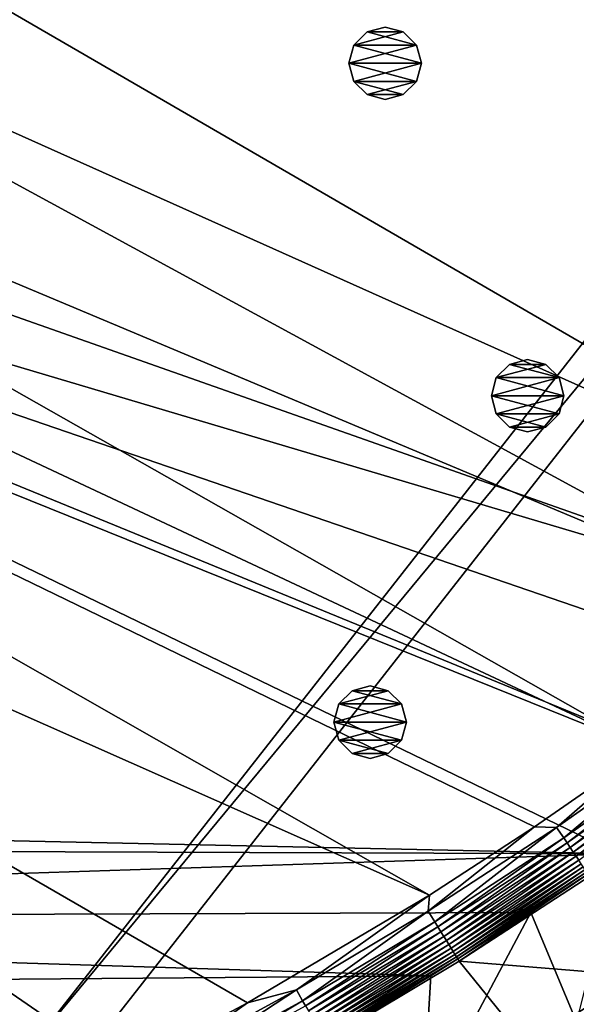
# Model space of a CAD drawing. Header units: metres. Extents: x 0 to 1651, y -1070 to 0.
# Tile 75 of 112: x 934 to 1164, y -682 to -274. Entities that reach past the tile are written whole.
import ezdxf

# ---------------------------------------------------------------- set-up
doc = ezdxf.new("R2010")
doc.units = ezdxf.units.M

msp = doc.modelspace()

# ---------------------------------------------------------------- linework, layer by layer
at = {"layer": 'None'}
for points in [[(799.297241, -195.06424, -403), (713.703674, -223.306305, -403), (1304.547363, -487.969818, -403)], [(1337.562988, -270.158661, -403), (799.297241, -195.06424, -403), (1304.547363, -487.969818, -403)], [(713.703674, -223.306305, -403), (629.783752, -256.189758, -403), (1263.507813, -522.243103, -403)], [(1304.547363, -487.969818, -403), (713.703674, -223.306305, -403), (1263.507813, -522.243103, -403)], [(629.783752, -256.189758, -403), (569.125183, -283.351929, -403), (1193.170532, -576.010864, -403)], [(1263.507813, -522.243103, -403), (629.783752, -256.189758, -403), (1193.170532, -576.010864, -403)], [(1302.379272, -527.437622, -406), (495.653809, -287.867249, -406), (548.162048, -261.558014, -406)], [(1336.091064, -271.071716, -406), (1302.379272, -527.437622, -406), (548.162048, -261.558014, -406)], [(1193.170532, -576.010864, -403), (569.125183, -283.351929, -403), (523.273865, -305.881409, -403)], [(1181.447754, -619.426575, -406), (334.922852, -601.223877, -406), (495.653809, -287.867249, -406)], [(1302.379272, -527.437622, -406), (1270.322021, -553.53772, -406), (495.653809, -287.867249, -406)], [(1270.322021, -553.53772, -406), (1226.428955, -587.216003, -406), (495.653809, -287.867249, -406)], [(495.653809, -287.867249, -406), (1226.428955, -587.216003, -406), (1181.447754, -619.426575, -406)], [(448.937836, -346.290924, -403), (1103.315796, -636.548584, -403), (523.273865, -305.881409, -403)], [(1103.315796, -636.548584, -403), (1146.910767, -608.250427, -403), (523.273865, -305.881409, -403)], [(523.273865, -305.881409, -403), (1146.910767, -608.250427, -403), (1193.170532, -576.010864, -403)], [(448.937836, -346.290924, -403), (357.478821, -608.434082, -403), (976.156128, -708.609314, -403)], [(976.156128, -708.609314, -403), (1028.034058, -681.003662, -403), (448.937836, -346.290924, -403)], [(1028.034058, -681.003662, -403), (1103.315796, -636.548584, -403), (448.937836, -346.290924, -403)], [(1207.900513, -571.863892, -402.52005), (1156.031006, -608.52356, -402.52005), (1158.937256, -612.807983, -401.100159)], [(1207.900513, -571.863892, -402.52005), (1193.170532, -576.010864, -403), (1156.031006, -608.52356, -402.52005)], [(1210.969238, -576.033386, -401.100159), (1207.900513, -571.863892, -402.52005), (1158.937256, -612.807983, -401.100159)], [(1193.170532, -576.010864, -403), (1146.910767, -608.250427, -403), (1156.031006, -608.52356, -402.52005)], [(1210.969238, -576.033386, -401.100159), (1158.937256, -612.807983, -401.100159), (1160.323853, -614.852112, -400.048401)], [(1212.43335, -578.022705, -400.048401), (1210.969238, -576.033386, -401.100159), (1160.323853, -614.852112, -400.048401)], [(1212.43335, -578.022705, -400.048401), (1160.323853, -614.852112, -400.048401), (1161.651001, -616.808777, -398.780426)], [(1213.834839, -579.92688, -398.780426), (1212.43335, -578.022705, -400.048401), (1161.651001, -616.808777, -398.780426)], [(1213.834839, -579.92688, -398.780426), (1161.651001, -616.808777, -398.780426), (1162.909058, -618.66333, -397.307617)], [(1215.163208, -581.73175, -397.307617), (1213.834839, -579.92688, -398.780426), (1162.909058, -618.66333, -397.307617)], [(1215.163208, -581.73175, -397.307617), (1162.909058, -618.66333, -397.307617), (1164.088013, -620.401367, -395.641296)], [(1216.408081, -583.423218, -395.641296), (1215.163208, -581.73175, -397.307617), (1164.088013, -620.401367, -395.641296)], [(1216.408081, -583.423218, -395.641296), (1164.088013, -620.401367, -395.641296), (1165.178345, -622.008911, -393.793457)], [(1181.447754, -619.426575, -406), (341.815216, -616.413513, -406), (334.922852, -601.223877, -406)], [(357.478821, -608.434082, -403), (386.190338, -665.793701, -403), (976.156128, -708.609314, -403)], [(1156.031006, -608.52356, -402.52005), (1146.910767, -608.250427, -403), (1102.798218, -643.156067, -402.52005)], [(1146.910767, -608.250427, -403), (1103.315796, -636.548584, -403), (1102.798218, -643.156067, -402.52005)], [(1156.031006, -608.52356, -402.52005), (1102.798218, -643.156067, -402.52005), (1105.537476, -647.549011, -401.100159)], [(1158.937256, -612.807983, -401.100159), (1156.031006, -608.52356, -402.52005), (1105.537476, -647.549011, -401.100159)], [(1158.937256, -612.807983, -401.100159), (1105.537476, -647.549011, -401.100159), (1106.844482, -649.644897, -400.048401)], [(1160.323853, -614.852112, -400.048401), (1158.937256, -612.807983, -401.100159), (1106.844482, -649.644897, -400.048401)], [(1160.323853, -614.852112, -400.048401), (1106.844482, -649.644897, -400.048401), (1108.095581, -651.651123, -398.780426)], [(1161.651001, -616.808777, -398.780426), (1160.323853, -614.852112, -400.048401), (1108.095581, -651.651123, -398.780426)], [(356.292084, -646.405518, -406), (341.815216, -616.413513, -406), (1181.447754, -619.426575, -406)], [(1145.369263, -643.685303, -406), (356.292084, -646.405518, -406), (1181.447754, -619.426575, -406)], [(1161.651001, -616.808777, -398.780426), (1108.095581, -651.651123, -398.780426), (1109.281372, -653.552734, -397.307617)], [(1162.909058, -618.66333, -397.307617), (1161.651001, -616.808777, -398.780426), (1109.281372, -653.552734, -397.307617)], [(1162.909058, -618.66333, -397.307617), (1109.281372, -653.552734, -397.307617), (1110.392578, -655.334778, -395.641296)], [(1164.088013, -620.401367, -395.641296), (1162.909058, -618.66333, -397.307617), (1110.392578, -655.334778, -395.641296)], [(1181.447754, -619.426575, -406), (1164.248901, -688.90741, -63), (1145.369263, -643.685303, -406)], [(1164.088013, -620.401367, -395.641296), (1110.392578, -655.334778, -395.641296), (1111.42041, -656.983032, -393.793457)], [(1165.178345, -622.008911, -393.793457), (1164.088013, -620.401367, -395.641296), (1111.42041, -656.983032, -393.793457)], [(1165.178345, -622.008911, -393.793457), (1111.42041, -656.983032, -393.793457), (1112.357178, -658.485229, -391.779236)], [(1166.172241, -623.473999, -391.779236), (1165.178345, -622.008911, -393.793457), (1112.357178, -658.485229, -391.779236)], [(1166.172241, -623.473999, -391.779236), (1112.357178, -658.485229, -391.779236), (1113.195679, -659.829895, -389.61441)], [(1167.061768, -624.7854, -389.61441), (1166.172241, -623.473999, -391.779236), (1113.195679, -659.829895, -389.61441)], [(1167.061768, -624.7854, -389.61441), (1113.195679, -659.829895, -389.61441), (1113.928711, -661.005371, -387.314758)], [(1167.839355, -625.931824, -387.314758), (1167.061768, -624.7854, -389.61441), (1113.928711, -661.005371, -387.314758)], [(1167.839355, -625.931824, -387.314758), (1113.928711, -661.005371, -387.314758), (1114.549561, -662.001038, -384.897552)], [(1168.498047, -626.902893, -384.897552), (1167.839355, -625.931824, -387.314758), (1114.549561, -662.001038, -384.897552)], [(1168.498047, -626.902893, -384.897552), (1114.549561, -662.001038, -384.897552), (1115.053955, -662.809814, -382.385681)], [(1169.033203, -627.691711, -382.385681), (1168.498047, -626.902893, -384.897552), (1115.053955, -662.809814, -382.385681)], [(1115.053955, -662.809814, -382.385681), (1115.709473, -663.836426, -377.175201), (1169.033203, -627.691711, -382.385681)], [(1115.709473, -663.836426, -377.175201), (1169.72583, -628.692444, -377.175201), (1169.033203, -627.691711, -382.385681)], [(1169.72583, -628.692444, -377.175201), (1115.709473, -663.836426, -377.175201), (1188.519897, -669.787903, -60)], [(1103.315796, -636.548584, -403), (1028.034058, -681.003662, -403), (1048.279663, -675.714661, -402.52005)], [(1102.798218, -643.156067, -402.52005), (1103.315796, -636.548584, -403), (1048.279663, -675.714661, -402.52005)], [(1145.369263, -643.685303, -406), (1103.928101, -669.917908, -406), (356.292084, -646.405518, -406)], [(1102.798218, -643.156067, -402.52005), (1048.279663, -675.714661, -402.52005), (1050.848145, -680.209656, -401.100159)], [(1105.537476, -647.549011, -401.100159), (1102.798218, -643.156067, -402.52005), (1050.848145, -680.209656, -401.100159)], [(1164.248901, -688.90741, -63), (1100.545654, -728.14679, -63), (1145.369263, -643.685303, -406)], [(1145.369263, -643.685303, -406), (1100.545654, -728.14679, -63), (1103.928101, -669.917908, -406)], [(1103.928101, -669.917908, -406), (371.644379, -675.803894, -406), (356.292084, -646.405518, -406)], [(1105.537476, -647.549011, -401.100159), (1050.848145, -680.209656, -401.100159), (1052.073608, -682.354309, -400.048401)], [(1106.844482, -649.644897, -400.048401), (1105.537476, -647.549011, -401.100159), (1052.073608, -682.354309, -400.048401)], [(1106.844482, -649.644897, -400.048401), (1052.073608, -682.354309, -400.048401), (1053.246582, -684.407104, -398.780426)], [(1108.095581, -651.651123, -398.780426), (1106.844482, -649.644897, -400.048401), (1053.246582, -684.407104, -398.780426)], [(1108.095581, -651.651123, -398.780426), (1053.246582, -684.407104, -398.780426), (1054.358521, -686.352844, -397.307617)], [(1109.281372, -653.552734, -397.307617), (1108.095581, -651.651123, -398.780426), (1054.358521, -686.352844, -397.307617)], [(1109.281372, -653.552734, -397.307617), (1054.358521, -686.352844, -397.307617), (1055.400391, -688.176331, -395.641296)], [(1110.392578, -655.334778, -395.641296), (1109.281372, -653.552734, -397.307617), (1055.400391, -688.176331, -395.641296)], [(1110.392578, -655.334778, -395.641296), (1055.400391, -688.176331, -395.641296), (1056.364136, -689.862793, -393.793457)], [(1111.42041, -656.983032, -393.793457), (1110.392578, -655.334778, -395.641296), (1056.364136, -689.862793, -393.793457)], [(1111.42041, -656.983032, -393.793457), (1056.364136, -689.862793, -393.793457), (1057.242432, -691.399902, -391.779236)], [(1112.357178, -658.485229, -391.779236), (1111.42041, -656.983032, -393.793457), (1057.242432, -691.399902, -391.779236)], [(1112.357178, -658.485229, -391.779236), (1057.242432, -691.399902, -391.779236), (1058.028687, -692.775818, -389.61441)], [(1113.195679, -659.829895, -389.61441), (1112.357178, -658.485229, -391.779236), (1058.028687, -692.775818, -389.61441)], [(1113.195679, -659.829895, -389.61441), (1058.028687, -692.775818, -389.61441), (1058.715942, -693.978577, -387.314758)], [(1113.928711, -661.005371, -387.314758), (1113.195679, -659.829895, -389.61441), (1058.715942, -693.978577, -387.314758)], [(1113.928711, -661.005371, -387.314758), (1058.715942, -693.978577, -387.314758), (1059.298096, -694.997375, -384.897552)], [(1114.549561, -662.001038, -384.897552), (1113.928711, -661.005371, -387.314758), (1059.298096, -694.997375, -384.897552)], [(1114.549561, -662.001038, -384.897552), (1059.298096, -694.997375, -384.897552), (1059.770996, -695.825012, -382.385681)], [(1115.053955, -662.809814, -382.385681), (1114.549561, -662.001038, -384.897552), (1059.770996, -695.825012, -382.385681)], [(1059.770996, -695.825012, -382.385681), (1060.382324, -696.878235, -377.175201), (1115.053955, -662.809814, -382.385681)], [(1060.382324, -696.878235, -377.175201), (1115.709473, -663.836426, -377.175201), (1115.053955, -662.809814, -382.385681)], [(1115.709473, -663.836426, -377.175201), (1060.382324, -696.878235, -377.175201), (1144.001343, -698.71637, -60)], [(1188.519897, -669.787903, -60), (1115.709473, -663.836426, -377.175201), (1144.001343, -698.71637, -60)], [(976.156128, -708.609314, -403), (386.190338, -665.793701, -403), (928.621887, -731.870789, -403)], [(1103.928101, -669.917908, -406), (1061.736694, -694.926086, -406), (371.644379, -675.803894, -406)], [(1100.545654, -728.14679, -63), (1061.736694, -694.926086, -406), (1103.928101, -669.917908, -406)], [(1188.519897, -669.787903, -60), (1144.001343, -698.71637, -60), (1189.898804, -699.737122, -60)], [(1061.736694, -694.926086, -406), (379.653595, -690.296692, -406), (371.644379, -675.803894, -406)], [(1048.279663, -675.714661, -402.52005), (992.553284, -706.152771, -402.52005), (994.947083, -710.743164, -401.100159)], [(1048.279663, -675.714661, -402.52005), (1028.034058, -681.003662, -403), (992.553284, -706.152771, -402.52005)], [(1050.848145, -680.209656, -401.100159), (1048.279663, -675.714661, -402.52005), (994.947083, -710.743164, -401.100159)], [(1050.848145, -680.209656, -401.100159), (994.947083, -710.743164, -401.100159), (996.089233, -712.933289, -400.048401)], [(1052.073608, -682.354309, -400.048401), (1050.848145, -680.209656, -401.100159), (996.089233, -712.933289, -400.048401)], [(1028.034058, -681.003662, -403), (976.156128, -708.609314, -403), (992.553284, -706.152771, -402.52005)]]:
    msp.add_3dface(points, dxfattribs=at)
at = {"layer": 'None01'}
for points in [[(937.769287, -700.150574, -410), (1420.450195, -116.977798, -410), (1404.711548, -104.637085, -410)], [(1404.711548, -104.637085, -410), (1404.711548, -104.637085, -430), (937.769287, -700.150574, -410)], [(1404.711548, -104.637085, -430), (937.769287, -700.150574, -430), (937.769287, -700.150574, -410)], [(937.769287, -700.150574, -430), (1404.711548, -104.637085, -430), (1420.450195, -116.977798, -430)], [(953.507996, -712.491272, -410), (1420.450195, -116.977798, -410), (937.769287, -700.150574, -410)], [(953.507996, -712.491272, -430), (937.769287, -700.150574, -430), (1420.450195, -116.977798, -430)], [(953.507996, -712.491272, -410), (953.507996, -712.491272, -430), (1420.450195, -116.977798, -410)], [(953.507996, -712.491272, -430), (1420.450195, -116.977798, -430), (1420.450195, -116.977798, -410)]]:
    msp.add_3dface(points, dxfattribs=at)
at = {"layer": 'None012315'}
for points in [[(1078.815674, -549.861328, -403), (1071.315674, -551.870972, -403), (1078.815674, -549.861328, -400)], [(1071.315674, -551.870972, -403), (1071.315674, -551.870972, -400), (1078.815674, -549.861328, -400)], [(1086.315674, -551.870972, -403), (1071.315674, -551.870972, -403), (1078.815674, -549.861328, -403)], [(1086.315674, -551.870972, -400), (1078.815674, -549.861328, -400), (1071.315674, -551.870972, -400)], [(1086.315674, -551.870972, -403), (1078.815674, -549.861328, -403), (1086.315674, -551.870972, -400)], [(1078.815674, -549.861328, -403), (1078.815674, -549.861328, -400), (1086.315674, -551.870972, -400)], [(1071.315674, -551.870972, -403), (1065.825317, -557.361328, -403), (1071.315674, -551.870972, -400)], [(1065.825317, -557.361328, -403), (1065.825317, -557.361328, -400), (1071.315674, -551.870972, -400)], [(1091.806152, -557.361328, -403), (1065.825317, -557.361328, -403), (1086.315674, -551.870972, -403)], [(1065.825317, -557.361328, -403), (1071.315674, -551.870972, -403), (1086.315674, -551.870972, -403)], [(1071.315674, -551.870972, -400), (1065.825317, -557.361328, -400), (1091.806152, -557.361328, -400)], [(1086.315674, -551.870972, -400), (1071.315674, -551.870972, -400), (1091.806152, -557.361328, -400)], [(1091.806152, -557.361328, -403), (1086.315674, -551.870972, -403), (1091.806152, -557.361328, -400)], [(1086.315674, -551.870972, -403), (1086.315674, -551.870972, -400), (1091.806152, -557.361328, -400)], [(1065.825317, -557.361328, -403), (1063.815674, -564.861328, -403), (1065.825317, -557.361328, -400)], [(1063.815674, -564.861328, -403), (1063.815674, -564.861328, -400), (1065.825317, -557.361328, -400)], [(1093.815674, -564.861328, -403), (1063.815674, -564.861328, -403), (1091.806152, -557.361328, -403)], [(1063.815674, -564.861328, -403), (1065.825317, -557.361328, -403), (1091.806152, -557.361328, -403)], [(1065.825317, -557.361328, -400), (1063.815674, -564.861328, -400), (1093.815674, -564.861328, -400)], [(1091.806152, -557.361328, -400), (1065.825317, -557.361328, -400), (1093.815674, -564.861328, -400)], [(1093.815674, -564.861328, -403), (1091.806152, -557.361328, -403), (1093.815674, -564.861328, -400)], [(1091.806152, -557.361328, -403), (1091.806152, -557.361328, -400), (1093.815674, -564.861328, -400)], [(1065.825317, -572.361328, -400), (1063.815674, -564.861328, -400), (1065.825317, -572.361328, -403)], [(1063.815674, -564.861328, -400), (1063.815674, -564.861328, -403), (1065.825317, -572.361328, -403)], [(1065.825317, -572.361328, -403), (1063.815674, -564.861328, -403), (1093.815674, -564.861328, -403)], [(1093.815674, -564.861328, -400), (1063.815674, -564.861328, -400), (1091.806152, -572.361328, -400)], [(1063.815674, -564.861328, -400), (1065.825317, -572.361328, -400), (1091.806152, -572.361328, -400)], [(1091.806152, -572.361328, -403), (1065.825317, -572.361328, -403), (1093.815674, -564.861328, -403)], [(1093.815674, -564.861328, -400), (1091.806152, -572.361328, -400), (1093.815674, -564.861328, -403)], [(1091.806152, -572.361328, -400), (1091.806152, -572.361328, -403), (1093.815674, -564.861328, -403)], [(1071.315674, -577.851746, -400), (1065.825317, -572.361328, -400), (1071.315674, -577.851746, -403)], [(1065.825317, -572.361328, -400), (1065.825317, -572.361328, -403), (1071.315674, -577.851746, -403)], [(1071.315674, -577.851746, -403), (1065.825317, -572.361328, -403), (1091.806152, -572.361328, -403)], [(1091.806152, -572.361328, -400), (1065.825317, -572.361328, -400), (1086.315674, -577.851746, -400)], [(1065.825317, -572.361328, -400), (1071.315674, -577.851746, -400), (1086.315674, -577.851746, -400)], [(1086.315674, -577.851746, -403), (1071.315674, -577.851746, -403), (1091.806152, -572.361328, -403)], [(1091.806152, -572.361328, -400), (1086.315674, -577.851746, -400), (1091.806152, -572.361328, -403)], [(1086.315674, -577.851746, -400), (1086.315674, -577.851746, -403), (1091.806152, -572.361328, -403)], [(1078.815674, -579.861328, -400), (1071.315674, -577.851746, -400), (1078.815674, -579.861328, -403)], [(1071.315674, -577.851746, -400), (1071.315674, -577.851746, -403), (1078.815674, -579.861328, -403)], [(1086.315674, -577.851746, -403), (1078.815674, -579.861328, -403), (1071.315674, -577.851746, -403)], [(1086.315674, -577.851746, -400), (1071.315674, -577.851746, -400), (1078.815674, -579.861328, -400)], [(1086.315674, -577.851746, -400), (1078.815674, -579.861328, -400), (1086.315674, -577.851746, -403)], [(1078.815674, -579.861328, -400), (1078.815674, -579.861328, -403), (1086.315674, -577.851746, -403)]]:
    msp.add_3dface(points, dxfattribs=at)
at = {"layer": 'None012317'}
for points in [[(1144.019531, -414.774445, -403), (1136.519531, -416.784088, -403), (1144.019531, -414.774445, -400)], [(1136.519531, -416.784088, -403), (1136.519531, -416.784088, -400), (1144.019531, -414.774445, -400)], [(1151.519531, -416.784088, -403), (1136.519531, -416.784088, -403), (1144.019531, -414.774445, -403)], [(1151.519531, -416.784088, -400), (1144.019531, -414.774445, -400), (1136.519531, -416.784088, -400)], [(1151.519531, -416.784088, -403), (1144.019531, -414.774445, -403), (1151.519531, -416.784088, -400)], [(1144.019531, -414.774445, -403), (1144.019531, -414.774445, -400), (1151.519531, -416.784088, -400)], [(1136.519531, -416.784088, -403), (1131.029175, -422.274445, -403), (1136.519531, -416.784088, -400)], [(1131.029175, -422.274445, -403), (1131.029175, -422.274445, -400), (1136.519531, -416.784088, -400)], [(1157.009888, -422.274445, -403), (1131.029175, -422.274445, -403), (1151.519531, -416.784088, -403)], [(1131.029175, -422.274445, -403), (1136.519531, -416.784088, -403), (1151.519531, -416.784088, -403)], [(1136.519531, -416.784088, -400), (1131.029175, -422.274445, -400), (1157.009888, -422.274445, -400)], [(1151.519531, -416.784088, -400), (1136.519531, -416.784088, -400), (1157.009888, -422.274445, -400)], [(1157.009888, -422.274445, -403), (1151.519531, -416.784088, -403), (1157.009888, -422.274445, -400)], [(1151.519531, -416.784088, -403), (1151.519531, -416.784088, -400), (1157.009888, -422.274445, -400)], [(1131.029175, -422.274445, -403), (1129.019531, -429.774445, -403), (1131.029175, -422.274445, -400)], [(1129.019531, -429.774445, -403), (1129.019531, -429.774445, -400), (1131.029175, -422.274445, -400)], [(1159.019531, -429.774445, -403), (1129.019531, -429.774445, -403), (1157.009888, -422.274445, -403)], [(1129.019531, -429.774445, -403), (1131.029175, -422.274445, -403), (1157.009888, -422.274445, -403)], [(1131.029175, -422.274445, -400), (1129.019531, -429.774445, -400), (1159.019531, -429.774445, -400)], [(1157.009888, -422.274445, -400), (1131.029175, -422.274445, -400), (1159.019531, -429.774445, -400)], [(1159.019531, -429.774445, -403), (1157.009888, -422.274445, -403), (1159.019531, -429.774445, -400)], [(1157.009888, -422.274445, -403), (1157.009888, -422.274445, -400), (1159.019531, -429.774445, -400)], [(1131.029175, -437.274445, -400), (1129.019531, -429.774445, -400), (1131.029175, -437.274445, -403)], [(1129.019531, -429.774445, -400), (1129.019531, -429.774445, -403), (1131.029175, -437.274445, -403)], [(1131.029175, -437.274445, -403), (1129.019531, -429.774445, -403), (1159.019531, -429.774445, -403)], [(1159.019531, -429.774445, -400), (1129.019531, -429.774445, -400), (1157.009888, -437.274445, -400)], [(1129.019531, -429.774445, -400), (1131.029175, -437.274445, -400), (1157.009888, -437.274445, -400)], [(1157.009888, -437.274445, -403), (1131.029175, -437.274445, -403), (1159.019531, -429.774445, -403)], [(1159.019531, -429.774445, -400), (1157.009888, -437.274445, -400), (1159.019531, -429.774445, -403)], [(1157.009888, -437.274445, -400), (1157.009888, -437.274445, -403), (1159.019531, -429.774445, -403)], [(1136.519531, -442.764832, -400), (1131.029175, -437.274445, -400), (1136.519531, -442.764832, -403)], [(1131.029175, -437.274445, -400), (1131.029175, -437.274445, -403), (1136.519531, -442.764832, -403)], [(1136.519531, -442.764832, -403), (1131.029175, -437.274445, -403), (1157.009888, -437.274445, -403)], [(1157.009888, -437.274445, -400), (1131.029175, -437.274445, -400), (1151.519531, -442.764832, -400)], [(1131.029175, -437.274445, -400), (1136.519531, -442.764832, -400), (1151.519531, -442.764832, -400)], [(1151.519531, -442.764832, -403), (1136.519531, -442.764832, -403), (1157.009888, -437.274445, -403)], [(1157.009888, -437.274445, -400), (1151.519531, -442.764832, -400), (1157.009888, -437.274445, -403)], [(1151.519531, -442.764832, -400), (1151.519531, -442.764832, -403), (1157.009888, -437.274445, -403)], [(1144.019531, -444.774445, -400), (1136.519531, -442.764832, -400), (1144.019531, -444.774445, -403)], [(1136.519531, -442.764832, -400), (1136.519531, -442.764832, -403), (1144.019531, -444.774445, -403)], [(1151.519531, -442.764832, -403), (1144.019531, -444.774445, -403), (1136.519531, -442.764832, -403)], [(1151.519531, -442.764832, -400), (1136.519531, -442.764832, -400), (1144.019531, -444.774445, -400)], [(1151.519531, -442.764832, -400), (1144.019531, -444.774445, -400), (1151.519531, -442.764832, -403)], [(1144.019531, -444.774445, -400), (1144.019531, -444.774445, -403), (1151.519531, -442.764832, -403)]]:
    msp.add_3dface(points, dxfattribs=at)
at = {"layer": 'None012320'}
for points in [[(1085.025635, -277.131439, -403), (1077.525635, -279.141052, -403), (1085.025635, -277.131439, -400)], [(1077.525635, -279.141052, -403), (1077.525635, -279.141052, -400), (1085.025635, -277.131439, -400)], [(1092.525635, -279.141052, -403), (1077.525635, -279.141052, -403), (1085.025635, -277.131439, -403)], [(1092.525635, -279.141052, -400), (1085.025635, -277.131439, -400), (1077.525635, -279.141052, -400)], [(1092.525635, -279.141052, -403), (1085.025635, -277.131439, -403), (1092.525635, -279.141052, -400)], [(1085.025635, -277.131439, -403), (1085.025635, -277.131439, -400), (1092.525635, -279.141052, -400)], [(1077.525635, -279.141052, -403), (1072.035278, -284.631439, -403), (1077.525635, -279.141052, -400)], [(1072.035278, -284.631439, -403), (1072.035278, -284.631439, -400), (1077.525635, -279.141052, -400)], [(1098.015991, -284.631439, -403), (1072.035278, -284.631439, -403), (1092.525635, -279.141052, -403)], [(1072.035278, -284.631439, -403), (1077.525635, -279.141052, -403), (1092.525635, -279.141052, -403)], [(1077.525635, -279.141052, -400), (1072.035278, -284.631439, -400), (1098.015991, -284.631439, -400)], [(1092.525635, -279.141052, -400), (1077.525635, -279.141052, -400), (1098.015991, -284.631439, -400)], [(1098.015991, -284.631439, -403), (1092.525635, -279.141052, -403), (1098.015991, -284.631439, -400)], [(1092.525635, -279.141052, -403), (1092.525635, -279.141052, -400), (1098.015991, -284.631439, -400)], [(1072.035278, -284.631439, -403), (1070.025635, -292.131439, -403), (1072.035278, -284.631439, -400)], [(1070.025635, -292.131439, -403), (1070.025635, -292.131439, -400), (1072.035278, -284.631439, -400)], [(1100.025635, -292.131439, -403), (1070.025635, -292.131439, -403), (1098.015991, -284.631439, -403)], [(1070.025635, -292.131439, -403), (1072.035278, -284.631439, -403), (1098.015991, -284.631439, -403)], [(1072.035278, -284.631439, -400), (1070.025635, -292.131439, -400), (1100.025635, -292.131439, -400)], [(1098.015991, -284.631439, -400), (1072.035278, -284.631439, -400), (1100.025635, -292.131439, -400)], [(1100.025635, -292.131439, -403), (1098.015991, -284.631439, -403), (1100.025635, -292.131439, -400)], [(1098.015991, -284.631439, -403), (1098.015991, -284.631439, -400), (1100.025635, -292.131439, -400)], [(1072.035278, -299.631439, -400), (1070.025635, -292.131439, -400), (1072.035278, -299.631439, -403)], [(1070.025635, -292.131439, -400), (1070.025635, -292.131439, -403), (1072.035278, -299.631439, -403)], [(1072.035278, -299.631439, -403), (1070.025635, -292.131439, -403), (1100.025635, -292.131439, -403)], [(1100.025635, -292.131439, -400), (1070.025635, -292.131439, -400), (1098.015991, -299.631439, -400)], [(1070.025635, -292.131439, -400), (1072.035278, -299.631439, -400), (1098.015991, -299.631439, -400)], [(1098.015991, -299.631439, -403), (1072.035278, -299.631439, -403), (1100.025635, -292.131439, -403)], [(1100.025635, -292.131439, -400), (1098.015991, -299.631439, -400), (1100.025635, -292.131439, -403)], [(1098.015991, -299.631439, -400), (1098.015991, -299.631439, -403), (1100.025635, -292.131439, -403)], [(1077.525635, -305.121826, -400), (1072.035278, -299.631439, -400), (1077.525635, -305.121826, -403)], [(1072.035278, -299.631439, -400), (1072.035278, -299.631439, -403), (1077.525635, -305.121826, -403)], [(1077.525635, -305.121826, -403), (1072.035278, -299.631439, -403), (1098.015991, -299.631439, -403)], [(1098.015991, -299.631439, -400), (1072.035278, -299.631439, -400), (1092.525635, -305.121826, -400)], [(1072.035278, -299.631439, -400), (1077.525635, -305.121826, -400), (1092.525635, -305.121826, -400)], [(1092.525635, -305.121826, -403), (1077.525635, -305.121826, -403), (1098.015991, -299.631439, -403)], [(1098.015991, -299.631439, -400), (1092.525635, -305.121826, -400), (1098.015991, -299.631439, -403)], [(1092.525635, -305.121826, -400), (1092.525635, -305.121826, -403), (1098.015991, -299.631439, -403)], [(1085.025635, -307.131439, -400), (1077.525635, -305.121826, -400), (1085.025635, -307.131439, -403)], [(1077.525635, -305.121826, -400), (1077.525635, -305.121826, -403), (1085.025635, -307.131439, -403)], [(1092.525635, -305.121826, -403), (1085.025635, -307.131439, -403), (1077.525635, -305.121826, -403)], [(1092.525635, -305.121826, -400), (1077.525635, -305.121826, -400), (1085.025635, -307.131439, -400)], [(1092.525635, -305.121826, -400), (1085.025635, -307.131439, -400), (1092.525635, -305.121826, -403)], [(1085.025635, -307.131439, -400), (1085.025635, -307.131439, -403), (1092.525635, -305.121826, -403)]]:
    msp.add_3dface(points, dxfattribs=at)

doc.saveas('drawing.dxf')
